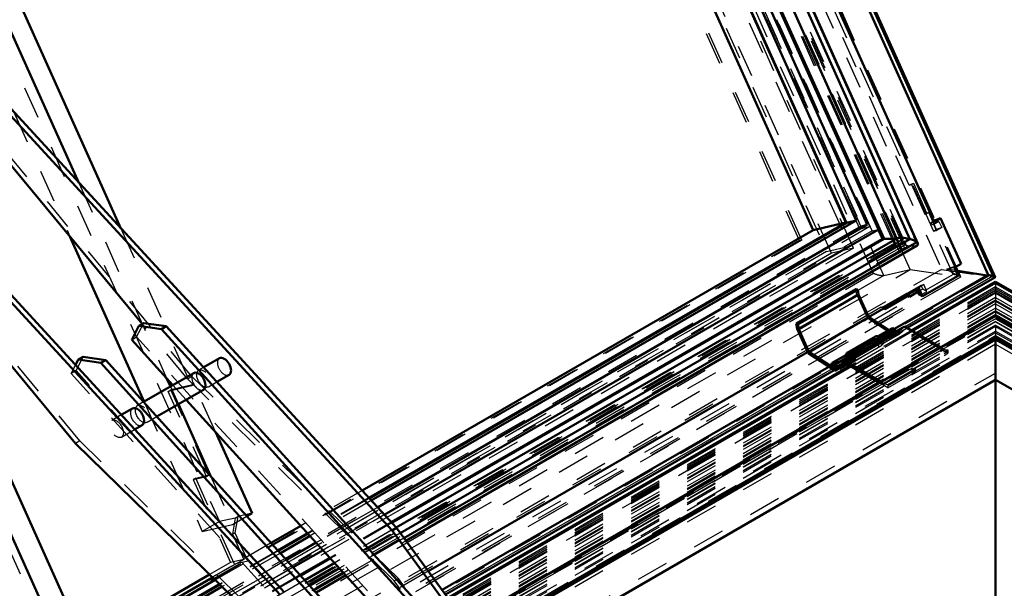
# Model space of a CAD drawing. Header units: millimetres. Extents: x 0 to 428, y 0 to 298.
# Tile 42 of 45: x 328 to 358, y 155 to 172. Entities that reach past the tile are written whole.
import ezdxf

# ---------------------------------------------------------------- set-up
doc = ezdxf.new("R2010")
doc.units = ezdxf.units.MM
doc.linetypes.add('Dashed', pattern=[2, 1, -1])
for name, color, linetype, lineweight in [('am_0', 7, 'Continuous', 50), ('am_12', 3, 'Continuous', 25), ('am_3', 6, 'Dashed', 25), ('am_6', 2, 'Continuous', 35)]:
    doc.layers.add(name, color=color, linetype=linetype, lineweight=lineweight)

# ---------------------------------------------------------------- blocks, each defined once
blk = doc.blocks.new('58_FGS30015018025O210U_0_in_FDFneo150180C2225N1N4N_300Op0__1203')
at = {"layer": 'am_0'}
for p, q in [((326.555, 170.619), (339.587, 156.451)), ((326.687, 170.696), (339.719, 156.527)), ((331.867, 162.828), (326.918, 168.813)), ((323.099, 168.624), (336.131, 154.456)), ((323.231, 168.701), (336.263, 154.532)), ((329.813, 159.137), (324.349, 165.745)), ((331.546, 162.338), (331.763, 162.768)), ((331.763, 162.768), (331.915, 162.855)), ((331.763, 162.768), (332.461, 162.669)), ((331.915, 162.855), (332.613, 162.757)), ((332.461, 162.669), (332.613, 162.757)), ((332.461, 162.669), (344.493, 149.443)), ((332.613, 162.757), (344.644, 149.53)), ((332.818, 160.939), (331.546, 162.338)), ((330.046, 161.811), (329.895, 161.724)), ((330.046, 161.811), (330.746, 161.708)), ((334.253, 161.767), (333.768, 161.487)), ((329.806, 161.552), (329.895, 161.724)), ((329.895, 161.724), (330.594, 161.621)), ((330.746, 161.708), (330.594, 161.621)), ((330.594, 161.621), (342.602, 148.348)), ((330.746, 161.708), (342.754, 148.435)), ((333.461, 161.31), (331.914, 160.417)), ((334.179, 161.035), (334.551, 161.25)), ((332.324, 159.964), (333.76, 160.793)), ((343.473, 149.226), (333.229, 160.487)), ((331.569, 160.217), (331.219, 160.016)), ((331.633, 159.566), (331.867, 159.7)), ((336.194, 152.898), (329.813, 159.137)), ((339.587, 156.451), (339.719, 156.527)), ((339.587, 156.451), (346.357, 147.245)), ((339.719, 156.527), (346.489, 147.321))]:
    blk.add_line(p, q, dxfattribs=at)
for centre, major_axis, start_param, end_param in [((334.402, 161.509), (-0.149, 0.258), 3.141593, 6.283185), ((333.611, 161.052), (0.149, -0.258), 6.283185, 9.424778), ((331.718, 159.959), (0.149, -0.258), 0, 3.141593)]:
    blk.add_ellipse(centre, major_axis=major_axis, ratio=0.577382, start_param=start_param, end_param=end_param, dxfattribs=at)
at = {"layer": 'am_3'}
for p, q in [((333.401, 161.208), (326.261, 169.844)), ((329.945, 159.213), (322.805, 167.849)), ((331.697, 162.426), (331.915, 162.855)), ((333.269, 161.132), (331.867, 162.828)), ((331.546, 162.338), (331.697, 162.426)), ((344.21, 148.671), (331.697, 162.426)), ((329.827, 161.384), (330.046, 161.811)), ((329.675, 161.296), (329.806, 161.552)), ((333.768, 161.487), (333.613, 161.398)), ((329.827, 161.384), (329.675, 161.296)), ((338.297, 151.767), (329.675, 161.296)), ((342.315, 147.581), (329.827, 161.384)), ((333.269, 161.132), (333.401, 161.208)), ((339.782, 154.969), (333.401, 161.208)), ((333.229, 160.487), (332.818, 160.939)), ((339.65, 154.893), (333.269, 161.132)), ((333.912, 160.881), (334.179, 161.035)), ((331.914, 160.417), (331.72, 160.305)), ((331.219, 160.016), (330.929, 159.848)), ((332.019, 159.788), (332.324, 159.964)), ((331.227, 159.331), (331.633, 159.566)), ((329.945, 159.213), (329.813, 159.137)), ((336.326, 152.974), (329.945, 159.213)), ((339.65, 154.893), (339.782, 154.969)), ((344.585, 148.183), (339.65, 154.893)), ((345.897, 146.654), (339.782, 154.969))]:
    blk.add_line(p, q, dxfattribs=at)
for centre, major_axis, start_param, end_param in [((334.402, 161.509), (-0.149, 0.258), 0, 3.141593), ((333.611, 161.052), (0.149, -0.258), 3.141593, 6.283185), ((331.718, 159.959), (0.149, -0.258), 3.141593, 6.283185)]:
    blk.add_ellipse(centre, major_axis=major_axis, ratio=0.577382, start_param=start_param, end_param=end_param, dxfattribs=at)
for centre, major_axis in [((333.762, 161.139), (0.149, -0.258)), ((331.869, 160.046), (0.149, -0.258)), ((331.078, 159.59), (-0.149, 0.258))]:
    blk.add_ellipse(centre, major_axis=major_axis, ratio=0.577382, dxfattribs=at)
at = {"layer": 'am_6'}
for tag, p, flags in [('NB', (377.613, 171.151), 8), ('NN', (377.613, 170.651), 8), ('NT', (377.613, 170.151), 8), ('NBSYN', (377.613, 169.651), 8), ('LINA', (377.613, 169.151), 8), ('CATALOG', (377.613, 168.651), 8), ('IDNR', (377.613, 168.151), 8), ('PN', (377.613, 167.651), 8), ('LODLEVEL', (377.613, 167.151), 8), ('L', (377.613, 166.651), 8), ('W', (377.613, 166.151), 8), ('DP', (377.613, 165.651), 8), ('OP', (377.613, 165.151), 8), ('OC', (377.613, 164.651), 8), ('BA', (377.613, 164.151), 8), ('ExcludeFromBOM', (377.613, 163.151), 8), ('PSOL_0', (377.613, 162.651), 9), ('PSOL_1', (377.613, 162.151), 9), ('PSOL_2', (377.613, 161.651), 9), ('PSOL_3', (377.613, 161.151), 9)]:
    blk.add_attdef(tag, p, '', height=0.5, dxfattribs=dict(at, flags=flags))
blk = doc.blocks.new('59_FGS3001501802511U_0_in_FDFneo150180C2225N1N4N_300Op0__1203')
at = {"layer": 'am_0'}
for p, q in [((316.346, 197.396), (329.914, 167.188)), ((311.412, 194.548), (329.722, 153.783)), ((318.659, 193.726), (331.212, 165.776)), ((329.632, 165.531), (331.926, 160.424)), ((332.624, 161.152), (332.74, 160.894)), ((332.986, 160.347), (333.98, 158.133)), ((335.262, 156.982), (334.134, 159.493)), ((327.329, 157.409), (329.115, 153.433)), ((335.104, 156.891), (335.262, 156.982)), ((333.952, 155.091), (328.964, 152.211)), ((328.981, 151.952), (334.125, 154.921)), ((334.043, 155.001), (329.015, 152.099))]:
    blk.add_line(p, q, dxfattribs=at)
at = {"layer": 'am_3'}
for p, q in [((315.944, 197.486), (334.253, 156.721)), ((310.483, 194.334), (328.792, 153.568)), ((327.909, 169.367), (329.632, 165.531)), ((329.914, 167.188), (332.624, 161.152)), ((331.212, 165.776), (333.397, 160.911)), ((333.397, 160.911), (332.673, 160.744)), ((332.74, 160.894), (332.986, 160.347)), ((333.476, 160.957), (332.752, 160.79)), ((333.476, 160.957), (333.397, 160.911)), ((334.134, 159.493), (333.476, 160.957)), ((332.673, 160.744), (332.752, 160.79)), ((333.853, 158.116), (332.673, 160.744)), ((333.932, 158.162), (332.752, 160.79)), ((331.926, 160.424), (333.726, 156.416)), ((333.443, 158.021), (333.853, 158.116)), ((333.522, 158.067), (333.932, 158.162)), ((333.853, 158.116), (333.932, 158.162)), ((333.98, 158.133), (334.655, 156.631)), ((333.522, 158.067), (333.443, 158.021)), ((333.443, 158.021), (334.593, 155.461)), ((334.717, 155.405), (333.522, 158.067)), ((334.655, 156.631), (335.104, 156.891)), ((335.262, 156.982), (334.819, 156.879)), ((334.253, 156.721), (333.726, 156.416)), ((333.726, 156.416), (334.655, 156.631)), ((334.739, 156.833), (334.253, 156.721)), ((334.739, 156.833), (334.655, 156.33)), ((334.819, 156.879), (334.734, 156.376)), ((334.739, 156.833), (334.819, 156.879)), ((334.655, 156.33), (334.734, 156.376)), ((334.655, 156.33), (335.003, 155.556)), ((334.734, 156.376), (335.128, 155.5)), ((328.57, 151.857), (334.717, 155.405)), ((334.593, 155.461), (333.952, 155.091)), ((335.003, 155.556), (334.043, 155.001)), ((334.125, 154.921), (335.128, 155.5)), ((335.003, 155.556), (334.593, 155.461)), ((335.128, 155.5), (334.717, 155.405))]:
    blk.add_line(p, q, dxfattribs=at)
at = {"layer": 'am_6'}
for tag, p, flags in [('NB', (340.262, 198.893), 8), ('NN', (340.262, 198.393), 8), ('NT', (340.262, 197.893), 8), ('NBSYN', (340.262, 197.393), 8), ('LINA', (340.262, 196.893), 8), ('CATALOG', (340.262, 196.393), 8), ('IDNR', (340.262, 195.893), 8), ('PN', (340.262, 195.393), 8), ('LODLEVEL', (340.262, 194.893), 8), ('L', (340.262, 194.393), 8), ('W', (340.262, 193.893), 8), ('DP', (340.262, 193.393), 8), ('OP', (340.262, 192.893), 8), ('PPATH', (340.262, 192.393), 8), ('ExcludeFromBOM', (340.262, 191.393), 8), ('PSOL_0', (340.262, 190.893), 9), ('PSOL_1', (340.262, 190.393), 9), ('PSOL_2', (340.262, 189.893), 9)]:
    blk.add_attdef(tag, p, '', height=0.5, dxfattribs=dict(at, flags=flags))
blk = doc.blocks.new('60_Flat_Glass_Skylight_300150180_6_0_in_FDFneo150180C2225N1N4N_300Op0__1203')
at = {"layer": 'am_0'}
for p, q in [((355.819, 165.312), (335.081, 211.485)), ((355.577, 165.449), (335.046, 211.159)), ((355.712, 165.527), (335.181, 211.237)), ((354.775, 165.453), (334.451, 210.703)), ((355.154, 165.456), (334.753, 210.877)), ((354.775, 165.453), (339.578, 156.68)), ((355.168, 165.464), (339.708, 156.539)), ((355.577, 165.449), (339.839, 156.364)), ((355.151, 165.454), (354.775, 165.453)), ((355.791, 165.352), (355.711, 165.531)), ((355.712, 165.527), (355.711, 165.531)), ((355.789, 165.355), (339.951, 156.211)), ((340.009, 156.132), (355.798, 165.247)), ((355.791, 165.352), (355.789, 165.355)), ((337.686, 155.588), (336.764, 155.056)), ((337.815, 155.446), (336.893, 154.914)), ((337.965, 155.282), (337.042, 154.749)), ((338.094, 155.139), (337.171, 154.606)), ((337.238, 154.532), (338.161, 155.065))]:
    blk.add_line(p, q, dxfattribs=at)
for points in [[(355.577, 165.449), (355.528, 165.459), (355.481, 165.468), (355.436, 165.475), (355.392, 165.481), (355.352, 165.484), (355.314, 165.486), (355.279, 165.486), (355.248, 165.485), (355.221, 165.481), (355.197, 165.476), (355.177, 165.468), (355.162, 165.46), (355.154, 165.454)], [(355.789, 165.355), (355.783, 165.36), (355.775, 165.366), (355.767, 165.373), (355.757, 165.379), (355.746, 165.385), (355.734, 165.392), (355.722, 165.398), (355.708, 165.405), (355.694, 165.411), (355.68, 165.417), (355.665, 165.423), (355.649, 165.428), (355.634, 165.433), (355.618, 165.438), (355.602, 165.443), (355.587, 165.447), (355.577, 165.449)], [(355.791, 165.352), (355.806, 165.334), (355.817, 165.317), (355.819, 165.312)], [(355.819, 165.312), (355.824, 165.297), (355.825, 165.283), (355.821, 165.27), (355.813, 165.258), (355.8, 165.248), (355.798, 165.247)]]:
    blk.add_lwpolyline(points, dxfattribs=at)
at = {"layer": 'am_3'}
for p, q in [((355.414, 165.256), (334.717, 211.339)), ((355.091, 165.313), (334.535, 211.081)), ((355.221, 165.343), (334.664, 211.111)), ((355.154, 165.454), (311.639, 140.333)), ((355.154, 165.454), (355.151, 165.454)), ((355.154, 165.454), (355.154, 165.456)), ((355.091, 165.313), (311.338, 140.054)), ((355.414, 165.256), (311.415, 139.856)), ((355.221, 165.343), (311.467, 140.084)), ((355.091, 165.313), (355.221, 165.343)), ((339.578, 156.68), (337.686, 155.588)), ((339.708, 156.539), (337.815, 155.446)), ((339.839, 156.364), (337.965, 155.282)), ((339.951, 156.211), (338.094, 155.139)), ((338.161, 155.065), (340.009, 156.132)), ((336.764, 155.056), (335.018, 154.048)), ((336.893, 154.914), (335.157, 153.912)), ((337.042, 154.749), (335.319, 153.754))]:
    blk.add_line(p, q, dxfattribs=at)
blk.add_lwpolyline([(355.798, 165.247), (355.781, 165.239), (355.759, 165.233), (355.734, 165.228), (355.704, 165.225), (355.672, 165.224), (355.635, 165.225), (355.596, 165.228), (355.555, 165.232), (355.51, 165.239), (355.464, 165.247), (355.416, 165.256), (355.414, 165.256)], dxfattribs=at)
at = {"layer": 'am_6'}
for tag, p, flags in [('NB', (360.825, 211.566), 8), ('NN', (360.825, 211.066), 8), ('NT', (360.825, 210.566), 8), ('NBSYN', (360.825, 210.066), 8), ('LINA', (360.825, 209.566), 8), ('CATALOG', (360.825, 209.066), 8), ('IDNR', (360.825, 208.566), 8), ('PN', (360.825, 208.066), 8), ('LODLEVEL', (360.825, 207.566), 8), ('L', (360.825, 207.066), 8), ('W', (360.825, 206.566), 8), ('PPATH', (360.825, 206.066), 8), ('ExcludeFromBOM', (360.825, 205.066), 8), ('PSOL_0', (360.825, 204.566), 9), ('PSOL_1', (360.825, 204.066), 9), ('PSOL_2', (360.825, 203.566), 9)]:
    blk.add_attdef(tag, p, '', height=0.5, dxfattribs=dict(at, flags=flags))
blk = doc.blocks.new('61_Flat_Glass_Skylight_300150180_12_0_in_FDFneo150180C2225N1N4N_300Op0__1203')
at = {"layer": 'am_0'}
for p, q in [((354.601, 165.742), (334.63, 210.207)), ((354.26, 165.894), (334.537, 209.805)), ((354.26, 165.894), (339.135, 157.162)), ((354.601, 165.742), (339.344, 156.934)), ((354.26, 165.894), (354.218, 165.884)), ((337.246, 156.072), (336.326, 155.541)), ((337.454, 155.843), (336.533, 155.311))]:
    blk.add_line(p, q, dxfattribs=at)
at = {"layer": 'am_3'}
for p, q in [((354.405, 165.697), (334.434, 210.161)), ((354.064, 165.848), (334.341, 209.759)), ((354.405, 165.697), (311.672, 141.027)), ((354.064, 165.848), (311.764, 141.429)), ((354.218, 165.884), (354.064, 165.848)), ((354.405, 165.697), (354.601, 165.742)), ((339.135, 157.162), (337.246, 156.072)), ((339.344, 156.934), (337.454, 155.843)), ((336.326, 155.541), (334.544, 154.512)), ((336.533, 155.311), (334.768, 154.293))]:
    blk.add_line(p, q, dxfattribs=at)
at = {"layer": 'am_6'}
for tag, p, flags in [('NB', (359.601, 210.207), 8), ('NN', (359.601, 209.707), 8), ('NT', (359.601, 209.207), 8), ('NBSYN', (359.601, 208.707), 8), ('LINA', (359.601, 208.207), 8), ('CATALOG', (359.601, 207.707), 8), ('IDNR', (359.601, 207.207), 8), ('PN', (359.601, 206.707), 8), ('LODLEVEL', (359.601, 206.207), 8), ('L', (359.601, 205.707), 8), ('W', (359.601, 205.207), 8), ('PPATH', (359.601, 204.707), 8), ('ExcludeFromBOM', (359.601, 203.707), 8), ('PSOL_0', (359.601, 203.207), 9), ('PSOL_1', (359.601, 202.707), 9), ('PSOL_2', (359.601, 202.207), 9)]:
    blk.add_attdef(tag, p, '', height=0.5, dxfattribs=dict(at, flags=flags))
blk = doc.blocks.new('62_Flat_Glass_Skylight_300150180_5_0_in_FDFneo150180C2225N1N4N_300Op0__1203')
at = {"layer": 'am_0'}
for p, q in [((353.616, 165.947), (334.149, 209.29)), ((353.919, 166.017), (334.415, 209.443)), ((353.919, 166.017), (338.943, 157.371)), ((353.919, 166.017), (353.616, 165.947)), ((353.616, 165.947), (338.88, 157.439)), ((336.993, 156.35), (336.073, 155.819)), ((337.055, 156.281), (336.136, 155.75)), ((334.271, 154.779), (311.962, 141.9)), ((334.338, 154.713), (312, 141.817))]:
    blk.add_line(p, q, dxfattribs=at)
at = {"layer": 'am_3'}
for p, q in [((354.031, 165.762), (334.224, 209.862)), ((354.335, 165.832), (334.527, 209.932)), ((354.031, 165.762), (311.584, 141.257)), ((354.335, 165.832), (311.887, 141.328)), ((354.031, 165.762), (354.335, 165.832)), ((338.88, 157.439), (336.993, 156.35)), ((338.943, 157.371), (337.055, 156.281)), ((336.073, 155.819), (334.271, 154.779)), ((336.136, 155.75), (334.338, 154.713))]:
    blk.add_line(p, q, dxfattribs=at)
at = {"layer": 'am_6'}
for tag, p, flags in [('NB', (359.335, 209.932), 8), ('NN', (359.335, 209.432), 8), ('NT', (359.335, 208.932), 8), ('NBSYN', (359.335, 208.432), 8), ('LINA', (359.335, 207.932), 8), ('CATALOG', (359.335, 207.432), 8), ('IDNR', (359.335, 206.932), 8), ('PN', (359.335, 206.432), 8), ('LODLEVEL', (359.335, 205.932), 8), ('L', (359.335, 205.432), 8), ('W', (359.335, 204.932), 8), ('PPATH', (359.335, 204.432), 8), ('ExcludeFromBOM', (359.335, 203.432), 8), ('PSOL_0', (359.335, 202.932), 9), ('PSOL_1', (359.335, 202.432), 9), ('PSOL_2', (359.335, 201.932), 9)]:
    blk.add_attdef(tag, p, '', height=0.5, dxfattribs=dict(at, flags=flags))
blk = doc.blocks.new('63_FGS3001501802O4U_0_in_FDFneo150180C2225N1N4N_300Op0__1203')
at = {"layer": 'am_3'}
for p, q in [((333.405, 210.437), (353.711, 165.225)), ((332.697, 210.273), (353.003, 165.061)), ((353.711, 165.225), (310.393, 140.218)), ((353.003, 165.061), (353.711, 165.225)), ((353.003, 165.061), (309.685, 140.054))]:
    blk.add_line(p, q, dxfattribs=at)
at = {"layer": 'am_6'}
for tag, p, flags in [('NB', (358.711, 210.437), 8), ('NN', (358.711, 209.937), 8), ('NT', (358.711, 209.437), 8), ('NBSYN', (358.711, 208.937), 8), ('LINA', (358.711, 208.437), 8), ('CATALOG', (358.711, 207.937), 8), ('IDNR', (358.711, 207.437), 8), ('PN', (358.711, 206.937), 8), ('LODLEVEL', (358.711, 206.437), 8), ('L', (358.711, 205.937), 8), ('W', (358.711, 205.437), 8), ('TG', (358.711, 204.937), 8), ('TG1', (358.711, 204.437), 8), ('OC', (358.711, 203.937), 8), ('PPATH', (358.711, 203.437), 8), ('ExcludeFromBOM', (358.711, 202.437), 8), ('PSOL_0', (358.711, 201.937), 9), ('PSOL_1', (358.711, 201.437), 9), ('PSOL_2', (358.711, 200.937), 9), ('PSOL_3', (358.711, 200.437), 9)]:
    blk.add_attdef(tag, p, '', height=0.5, dxfattribs=dict(at, flags=flags))
blk = doc.blocks.new('64_FGS30015018025O3U_0_in_FDFneo150180C2225N1N4N_300Op0__1203')
at = {"layer": 'am_0'}
for p, q in [((357.987, 164.342), (335.662, 214.048)), ((358.203, 164.271), (335.747, 214.268)), ((356.322, 165.978), (335.766, 211.746)), ((354.757, 165.461), (334.444, 210.687)), ((353.595, 165.956), (334.136, 209.282)), ((352.591, 165.723), (333.255, 208.774)), ((356.362, 166.031), (356.312, 166.002)), ((356.522, 166.093), (356.322, 165.978)), ((356.522, 166.093), (356.362, 166.031)), ((357.153, 164.687), (356.522, 166.093)), ((352.591, 165.723), (338.658, 157.68)), ((353.595, 165.956), (338.867, 157.453)), ((353.595, 165.956), (352.591, 165.723)), ((354.725, 165.454), (354.596, 165.739)), ((354.725, 165.454), (339.56, 156.7)), ((354.757, 165.461), (339.567, 156.692)), ((354.757, 165.461), (354.725, 165.454)), ((357.153, 164.687), (356.954, 164.572)), ((357.068, 164.317), (356.954, 164.572)), ((357.987, 164.342), (355.096, 162.673)), ((355.495, 162.702), (358.201, 164.264)), ((357.068, 164.317), (355.967, 163.681)), ((357.958, 164.326), (356.998, 164.474)), ((358.135, 164.305), (357.987, 164.342)), ((352.064, 162.836), (353.91, 163.902)), ((352.115, 162.82), (353.962, 163.886)), ((353.91, 163.902), (353.962, 163.886)), ((353.962, 163.886), (353.989, 163.734)), ((355.853, 163.936), (354.301, 163.04)), ((355.839, 163.754), (355.777, 163.892)), ((355.967, 163.681), (355.853, 163.936)), ((352.143, 162.668), (353.989, 163.734)), ((353.989, 163.734), (354.304, 163.034)), ((355.514, 163.696), (354.797, 163.281)), ((355.514, 163.696), (355.498, 163.731)), ((355.562, 163.668), (355.514, 163.696)), ((355.562, 163.668), (355.527, 163.748)), ((355.813, 163.813), (355.562, 163.668)), ((355.967, 163.681), (355.839, 163.754)), ((354.797, 163.281), (354.757, 163.304)), ((354.797, 163.281), (354.781, 163.317)), ((352.457, 161.968), (354.304, 163.034)), ((354.304, 163.034), (354.922, 162.633)), ((352.064, 162.836), (352.115, 162.82)), ((352.094, 162.671), (352.064, 162.836)), ((352.429, 161.925), (352.094, 162.671)), ((352.115, 162.82), (352.143, 162.668)), ((352.143, 162.668), (352.457, 161.968)), ((355.017, 162.688), (354.595, 162.445)), ((354.663, 162.365), (354.671, 162.37)), ((352.416, 161.952), (340.702, 155.19)), ((353.23, 161.406), (352.429, 161.925)), ((352.457, 161.968), (353.233, 161.465)), ((353.593, 161.866), (353.17, 161.622)), ((353.609, 161.872), (353.645, 161.893)), ((353.075, 161.507), (341.129, 154.61)), ((353.198, 161.519), (353.147, 161.533)), ((353.198, 161.519), (353.246, 161.547)), ((353.301, 161.396), (353.409, 161.459)), ((341.233, 154.469), (353.24, 161.4)), ((336.773, 156.592), (335.854, 156.062)), ((336.98, 156.364), (336.061, 155.833)), ((337.668, 155.607), (336.747, 155.075)), ((337.675, 155.6), (336.753, 155.068)), ((334.257, 154.792), (311.955, 141.917))]:
    blk.add_line(p, q, dxfattribs=at)
for points in [[(358.203, 164.271), (358.202, 164.273), (358.201, 164.274), (358.199, 164.276), (358.197, 164.278), (358.194, 164.28), (358.191, 164.282), (358.188, 164.284), (358.184, 164.286), (358.18, 164.288), (358.176, 164.291), (358.172, 164.293), (358.167, 164.295), (358.162, 164.296), (358.157, 164.298), (358.152, 164.3), (358.147, 164.302), (358.142, 164.303), (358.137, 164.305), (358.135, 164.305)], [(358.201, 164.264), (358.202, 164.265), (358.203, 164.266), (358.204, 164.268), (358.204, 164.269), (358.203, 164.271), (358.203, 164.271)]]:
    blk.add_lwpolyline(points, dxfattribs=at)
for centre, major_axis, start_param, end_param in [((355.082, 162.575), (0.065, -0.113), 1.472043, 3.141593), ((354.66, 162.332), (-0.065, 0.113), 4.613636, 6.465961), ((354.66, 162.332), (-0.028, 0.0485), 4.48026, 5.737763), ((353.658, 161.753), (-0.065, 0.113), 4.613636, 6.283185), ((353.236, 161.509), (0.065, -0.113), 5.43681, 10.473279), ((353.236, 161.509), (0.028, -0.0485), 5.43681, 10.473279)]:
    blk.add_ellipse(centre, major_axis=major_axis, ratio=0.577382, start_param=start_param, end_param=end_param, dxfattribs=at)
at = {"layer": 'am_12'}
for p, q in [((358.135, 164.305), (335.733, 214.183)), ((358.135, 164.305), (355.427, 162.742)), ((353.175, 161.442), (341.192, 154.524)), ((353.233, 161.465), (353.275, 161.489))]:
    blk.add_line(p, q, dxfattribs=at)
at = {"layer": 'am_3'}
for p, q in [((358.018, 164.317), (335.658, 214.101)), ((358.173, 164.263), (335.716, 214.262)), ((356.908, 164.355), (334.866, 213.431)), ((357.134, 164.275), (334.949, 213.669)), ((357.083, 164.313), (334.952, 213.587)), ((357.146, 164.283), (334.966, 213.664)), ((334.769, 213.012), (356.552, 164.513)), ((354.765, 164.318), (333.218, 212.293)), ((355.585, 164.508), (334.037, 212.482)), ((354.45, 164.385), (333.053, 212.023)), ((355.403, 165.174), (334.619, 211.447)), ((355.134, 165.323), (334.578, 211.091)), ((355.187, 165.353), (334.631, 211.121)), ((355.221, 165.343), (334.664, 211.111)), ((355.23, 165.363), (334.674, 211.131)), ((355.376, 165.447), (334.819, 211.215)), ((353.152, 165.011), (332.754, 210.426)), ((353.836, 165.17), (333.438, 210.584)), ((355.552, 167.111), (336.063, 210.504)), ((354.596, 165.739), (334.625, 210.206)), ((352.166, 165.401), (332.435, 209.333)), ((352.239, 165.417), (332.507, 209.349)), ((355.69, 167.165), (355.552, 167.111)), ((355.552, 167.111), (355.627, 167.128)), ((355.69, 167.165), (355.627, 167.128)), ((355.627, 167.128), (356.038, 166.212)), ((356.101, 166.248), (355.69, 167.165)), ((356.101, 166.248), (356.038, 166.212)), ((356.038, 166.212), (356.071, 166.22)), ((356.161, 166.272), (356.071, 166.22)), ((356.071, 166.22), (356.306, 165.696)), ((356.161, 166.272), (356.101, 166.248)), ((356.396, 165.748), (356.161, 166.272)), ((356.312, 166.002), (356.236, 165.958)), ((356.362, 166.031), (356.393, 165.964)), ((356.236, 165.958), (356.322, 165.978)), ((356.266, 165.891), (356.236, 165.958)), ((356.393, 165.964), (356.266, 165.891)), ((356.309, 165.901), (356.266, 165.891)), ((356.396, 165.748), (356.306, 165.696)), ((356.306, 165.696), (356.393, 165.716)), ((356.472, 165.995), (356.309, 165.901)), ((356.393, 165.716), (356.309, 165.901)), ((356.393, 165.964), (356.472, 165.995)), ((356.556, 165.81), (356.393, 165.716)), ((356.556, 165.81), (356.396, 165.748)), ((356.472, 165.995), (356.556, 165.81)), ((352.166, 165.401), (309.851, 140.972)), ((352.239, 165.417), (309.923, 140.989)), ((352.239, 165.417), (352.166, 165.401)), ((355.332, 165.437), (355.187, 165.353)), ((355.23, 165.363), (355.376, 165.447)), ((355.376, 165.447), (355.332, 165.437)), ((355.332, 165.437), (355.363, 165.369)), ((353.836, 165.17), (310.36, 140.071)), ((355.403, 165.174), (311.253, 139.687)), ((355.134, 165.323), (311.381, 140.064)), ((355.165, 165.255), (311.411, 139.997)), ((355.208, 165.265), (311.455, 140.007)), ((355.221, 165.343), (311.467, 140.084)), ((353.836, 165.17), (353.152, 165.011)), ((355.221, 165.343), (355.134, 165.323)), ((355.165, 165.255), (355.208, 165.265)), ((355.248, 165.07), (355.165, 165.255)), ((355.187, 165.353), (355.23, 165.363)), ((355.208, 165.265), (355.291, 165.08)), ((355.363, 165.369), (355.217, 165.286)), ((355.261, 165.296), (355.217, 165.286)), ((355.301, 165.1), (355.217, 165.286)), ((355.248, 165.07), (355.301, 165.1)), ((355.406, 165.379), (355.261, 165.296)), ((355.344, 165.11), (355.261, 165.296)), ((355.301, 165.1), (355.344, 165.11)), ((355.489, 165.194), (355.344, 165.11)), ((355.363, 165.369), (355.406, 165.379)), ((355.489, 165.194), (355.403, 165.174)), ((355.489, 165.194), (355.406, 165.379)), ((353.152, 165.011), (309.676, 139.913)), ((355.291, 165.08), (311.538, 139.822)), ((355.291, 165.08), (355.248, 165.07)), ((310.103, 138.252), (355.585, 164.508)), ((356.552, 164.513), (310.661, 138.021)), ((354.765, 164.318), (355.585, 164.508)), ((355.585, 164.508), (357.134, 164.275)), ((356.552, 164.513), (358.173, 164.263)), ((356.717, 164.517), (357.153, 164.687)), ((356.954, 164.572), (356.717, 164.517)), ((356.998, 164.474), (356.717, 164.517)), ((356.717, 164.517), (357.068, 164.317)), ((354.45, 164.385), (309.232, 138.282)), ((354.765, 164.318), (309.284, 138.062)), ((357.134, 164.275), (310.541, 137.378)), ((356.908, 164.355), (310.798, 137.736)), ((357.083, 164.313), (310.851, 137.624)), ((310.878, 137.568), (357.144, 164.277)), ((358.173, 164.263), (311.107, 137.093)), ((358.018, 164.317), (311.119, 137.243)), ((357.083, 164.313), (356.908, 164.355)), ((358.018, 164.317), (357.958, 164.326)), ((357.987, 164.342), (358.018, 164.317)), ((353.94, 163.737), (353.91, 163.902)), ((355.511, 163.783), (355.921, 164.02)), ((355.819, 163.946), (355.766, 163.916)), ((355.766, 163.916), (355.853, 163.936)), ((355.777, 163.892), (355.766, 163.916)), ((355.973, 163.905), (355.813, 163.813)), ((355.862, 163.956), (355.819, 163.946)), ((355.892, 163.785), (355.819, 163.946)), ((356.007, 164.04), (355.862, 163.956)), ((355.956, 163.748), (355.862, 163.956)), ((355.921, 164.02), (356.007, 164.04)), ((355.973, 163.905), (355.921, 164.02)), ((356.101, 163.832), (355.973, 163.905)), ((356.101, 163.832), (356.007, 164.04)), ((352.094, 162.671), (353.94, 163.737)), ((354.275, 162.991), (353.94, 163.737)), ((354.761, 163.362), (355.478, 163.776)), ((355.478, 163.776), (355.511, 163.783)), ((355.498, 163.731), (355.478, 163.776)), ((355.527, 163.748), (355.511, 163.783)), ((355.839, 163.754), (355.892, 163.785)), ((355.892, 163.785), (355.956, 163.748)), ((355.956, 163.748), (356.101, 163.832)), ((354.686, 163.344), (312.793, 139.16)), ((354.686, 163.344), (354.761, 163.362)), ((354.757, 163.304), (354.686, 163.344)), ((354.781, 163.317), (354.761, 163.362)), ((354.301, 163.04), (352.416, 161.952)), ((352.429, 161.925), (354.275, 162.991)), ((355.077, 162.472), (354.275, 162.991)), ((355.096, 162.673), (353.075, 161.507)), ((355.427, 162.742), (353.175, 161.442)), ((353.24, 161.4), (355.495, 162.702)), ((353.147, 161.533), (354.993, 162.599)), ((354.576, 162.354), (353.573, 161.775)), ((353.645, 161.893), (354.582, 162.433)), ((354.576, 162.354), (354.582, 162.433)), ((354.576, 162.354), (354.622, 162.342)), ((354.622, 162.342), (354.663, 162.365)), ((355.054, 162.624), (354.632, 162.38)), ((354.655, 162.228), (355.077, 162.472)), ((354.658, 162.287), (355.08, 162.531)), ((354.671, 162.37), (355.044, 162.585)), ((354.688, 162.283), (355.11, 162.527)), ((354.726, 162.218), (355.148, 162.462)), ((354.922, 162.633), (355.08, 162.531)), ((355.044, 162.585), (354.993, 162.599)), ((354.57, 162.283), (353.568, 161.704)), ((353.572, 161.763), (354.575, 162.341)), ((354.57, 162.283), (354.575, 162.341)), ((354.57, 162.283), (354.655, 162.228)), ((354.658, 162.287), (354.575, 162.341)), ((353.63, 161.801), (353.208, 161.558)), ((353.246, 161.547), (353.62, 161.763)), ((353.568, 161.704), (353.572, 161.763)), ((353.655, 161.709), (353.572, 161.763)), ((353.573, 161.775), (353.579, 161.854)), ((353.573, 161.775), (353.62, 161.763)), ((353.579, 161.854), (353.609, 161.872)), ((353.23, 161.406), (353.652, 161.65)), ((353.264, 161.461), (353.686, 161.704)), ((353.275, 161.489), (353.655, 161.709)), ((353.409, 161.459), (353.723, 161.64)), ((353.568, 161.704), (353.652, 161.65)), ((338.658, 157.68), (336.773, 156.592)), ((338.867, 157.453), (336.98, 156.364)), ((339.56, 156.7), (337.668, 155.607)), ((339.567, 156.692), (337.675, 155.6)), ((335.854, 156.062), (328.57, 151.857)), ((336.061, 155.833), (334.257, 154.792)), ((336.747, 155.075), (334.999, 154.066)), ((336.753, 155.068), (335.007, 154.059)), ((340.702, 155.19), (338.962, 154.185))]:
    blk.add_line(p, q, dxfattribs=at)
for points in [[(354.765, 164.318), (354.755, 164.316), (354.743, 164.315), (354.73, 164.315), (354.716, 164.315), (354.7, 164.316), (354.683, 164.318), (354.666, 164.32), (354.647, 164.324), (354.628, 164.327), (354.608, 164.332), (354.588, 164.337), (354.568, 164.343), (354.547, 164.349), (354.527, 164.355), (354.507, 164.362), (354.487, 164.37), (354.468, 164.377), (354.45, 164.385)], [(357.146, 164.283), (357.145, 164.284), (357.144, 164.286), (357.142, 164.287), (357.14, 164.289), (357.138, 164.291), (357.135, 164.293), (357.132, 164.294), (357.129, 164.296), (357.125, 164.298), (357.122, 164.3), (357.118, 164.302), (357.114, 164.303), (357.11, 164.305), (357.105, 164.307), (357.101, 164.308), (357.096, 164.31), (357.092, 164.311), (357.087, 164.312), (357.083, 164.313)], [(357.134, 164.275), (357.137, 164.275), (357.139, 164.275), (357.141, 164.276), (357.143, 164.277), (357.144, 164.277)], [(357.144, 164.277), (357.145, 164.278), (357.146, 164.279), (357.146, 164.28), (357.146, 164.281), (357.146, 164.282), (357.146, 164.283)], [(358.173, 164.263), (358.177, 164.263), (358.181, 164.262), (358.185, 164.262), (358.189, 164.262), (358.192, 164.262), (358.195, 164.263), (358.197, 164.263), (358.2, 164.264), (358.201, 164.264)]]:
    blk.add_lwpolyline(points, dxfattribs=at)
for centre, major_axis, start_param, end_param in [((355.082, 162.575), (0.065, -0.113), 3.141593, 4.190093), ((354.66, 162.332), (-0.065, 0.113), 0.182776, 0.228402), ((354.66, 162.332), (-0.028, 0.0485), 5.737763, 7.331686), ((354.66, 162.332), (-0.065, 0.113), 2.295218, 4.613636), ((355.082, 162.575), (0.028, -0.0485), 5.43681, 10.473279), ((355.082, 162.575), (0.065, -0.113), 5.43681, 7.755228), ((354.66, 162.332), (-0.028, 0.0485), 2.295218, 4.48026), ((353.658, 161.753), (-0.065, 0.113), 0, 0.228402), ((353.658, 161.753), (-0.028, 0.0485), 2.295218, 7.331686), ((353.658, 161.753), (-0.065, 0.113), 2.295218, 4.613636)]:
    blk.add_ellipse(centre, major_axis=major_axis, ratio=0.577382, start_param=start_param, end_param=end_param, dxfattribs=at)
at = {"layer": 'am_6'}
for tag, p, flags in [('NB', (363.204, 214.276), 8), ('NN', (363.204, 213.776), 8), ('NT', (363.204, 213.276), 8), ('NBSYN', (363.204, 212.776), 8), ('LINA', (363.204, 212.276), 8), ('CATALOG', (363.204, 211.776), 8), ('IDNR', (363.204, 211.276), 8), ('PN', (363.204, 210.776), 8), ('LODLEVEL', (363.204, 210.276), 8), ('L', (363.204, 209.776), 8), ('W', (363.204, 209.276), 8), ('DP', (363.204, 208.776), 8), ('OP', (363.204, 208.276), 8), ('OC', (363.204, 207.776), 8), ('ExcludeFromBOM', (363.204, 206.776), 8), ('PSOL_0', (363.204, 206.276), 9), ('PSOL_1', (363.204, 205.776), 9), ('PSOL_2', (363.204, 205.276), 9)]:
    blk.add_attdef(tag, p, '', height=0.5, dxfattribs=dict(at, flags=flags))
blk = doc.blocks.new('65_Flat_Glass_Skylight_3001501802_2_0_in_FDFneo150180C2225N1N4N_300Op0__1203')
at = {"layer": 'am_0'}
for p, q in [((358.222, 164.13), (355.622, 162.629)), ((396.252, 142.176), (358.222, 164.13)), ((358.222, 164.13), (358.222, 164.077)), ((358.222, 163.078), (341.851, 153.627)), ((358.222, 163.078), (393.784, 142.548)), ((353.565, 161.685), (355.412, 162.751)), ((355.412, 162.751), (356.533, 162.103)), ((358.222, 162.414), (342.194, 153.161)), ((354.51, 162.439), (353.64, 161.936)), ((358.222, 162.414), (392.264, 142.762)), ((358.222, 162.347), (342.229, 153.114)), ((358.222, 161.098), (358.222, 162.347)), ((358.222, 162.347), (392.148, 142.762)), ((353.723, 161.533), (341.308, 154.366)), ((353.409, 161.543), (353.565, 161.685)), ((353.591, 161.609), (353.409, 161.444)), ((353.643, 161.579), (353.409, 161.444)), ((353.409, 161.543), (353.409, 161.444)), ((353.565, 161.685), (354.687, 161.037)), ((354.634, 161.007), (353.591, 161.609)), ((358.222, 161.098), (342.873, 152.238)), ((358.222, 161.098), (391.066, 142.137))]:
    blk.add_line(p, q, dxfattribs=at)
for centre, major_axis, start_param, end_param in [((354.594, 162.293), (0.084, -0.145), 1.494038, 3.141593), ((353.724, 161.791), (-0.084, 0.145), 4.63563, 6.983216), ((353.724, 161.791), (-0.0466, 0.0808), 4.573917, 6.659623)]:
    blk.add_ellipse(centre, major_axis=major_axis, ratio=0.577382, start_param=start_param, end_param=end_param, dxfattribs=at)
at = {"layer": 'am_12'}
for p, q in [((358.222, 164.077), (355.668, 162.603)), ((358.222, 164.077), (396.095, 142.213)), ((353.769, 161.506), (341.336, 154.329))]:
    blk.add_line(p, q, dxfattribs=at)
at = {"layer": 'am_3'}
for p, q in [((358.222, 163.874), (311.377, 136.831)), ((358.222, 164.077), (312.213, 137.516)), ((358.222, 163.971), (312.213, 137.41)), ((358.222, 163.924), (312.213, 137.363)), ((358.222, 164.077), (396.316, 142.085)), ((358.222, 164.077), (358.222, 162.743)), ((358.222, 163.971), (396.316, 141.979)), ((358.222, 163.924), (396.316, 141.932)), ((358.222, 163.874), (397.152, 141.4)), ((358.222, 163.856), (310.655, 136.396)), ((358.222, 163.775), (310.817, 136.409)), ((358.222, 163.643), (310.864, 136.304)), ((358.222, 163.792), (311.714, 136.944)), ((312.058, 137.148), (358.222, 163.798)), ((358.222, 163.812), (312.142, 137.211)), ((358.222, 163.856), (397.874, 140.965)), ((358.222, 163.812), (396.387, 141.78)), ((358.222, 163.798), (396.471, 141.717)), ((358.222, 163.792), (396.815, 141.513)), ((358.222, 163.775), (397.712, 140.978)), ((358.222, 163.643), (397.665, 140.873)), ((358.222, 163.529), (310.223, 135.82)), ((358.222, 163.447), (310.386, 135.832)), ((358.222, 163.315), (310.433, 135.727)), ((358.222, 163.561), (311.027, 136.316)), ((358.222, 163.561), (397.502, 140.885)), ((358.222, 163.529), (398.306, 140.389)), ((358.222, 163.447), (398.143, 140.401)), ((358.222, 163.315), (398.096, 140.296)), ((358.222, 163.201), (309.792, 135.243)), ((358.222, 163.109), (309.872, 135.197)), ((309.941, 135.157), (358.222, 163.029)), ((358.222, 163.12), (309.955, 135.256)), ((358.222, 162.988), (310.002, 135.151)), ((358.222, 163.234), (310.596, 135.74)), ((358.222, 163.234), (397.933, 140.309)), ((358.222, 163.201), (398.737, 139.812)), ((358.222, 163.12), (398.574, 139.825)), ((398.657, 139.766), (358.222, 163.109)), ((358.222, 163.029), (398.588, 139.726)), ((358.222, 162.988), (398.528, 139.72)), ((358.222, 162.891), (309.459, 134.741)), ((358.222, 162.792), (309.521, 134.677)), ((358.222, 162.906), (310.164, 135.163)), ((358.222, 162.743), (314.745, 137.644)), ((353.591, 161.609), (355.438, 162.675)), ((355.256, 162.609), (355.412, 162.751)), ((355.438, 162.675), (355.256, 162.51)), ((356.744, 161.92), (355.438, 162.675)), ((358.222, 162.906), (398.365, 139.732)), ((358.222, 162.891), (399.07, 139.31)), ((358.222, 162.792), (399.008, 139.246)), ((358.222, 162.743), (393.784, 142.213)), ((309.164, 134.284), (358.222, 162.605)), ((358.222, 162.555), (309.251, 134.284)), ((309.517, 134.352), (358.222, 162.469)), ((354.548, 162.374), (353.677, 161.872)), ((355.622, 162.629), (353.723, 161.533)), ((355.668, 162.603), (353.769, 161.506)), ((354.768, 162.327), (355.256, 162.609)), ((355.256, 162.51), (354.768, 162.228)), ((355.256, 162.609), (355.256, 162.51)), ((358.222, 162.605), (399.365, 138.853)), ((358.222, 162.555), (399.279, 138.853)), ((358.222, 162.469), (399.012, 138.921)), ((358.222, 162.414), (358.222, 162.347)), ((358.222, 162.201), (316.265, 137.98)), ((353.77, 161.71), (354.641, 162.213)), ((353.775, 161.714), (354.646, 162.216)), ((353.778, 161.804), (354.648, 162.306)), ((353.808, 161.646), (354.678, 162.148)), ((353.817, 161.652), (354.687, 162.155)), ((353.83, 161.791), (354.701, 162.293)), ((354.646, 162.216), (354.768, 162.327)), ((354.701, 162.293), (354.648, 162.306)), ((354.768, 162.228), (354.687, 162.155)), ((354.768, 162.228), (354.768, 162.327)), ((356.533, 162.103), (356.639, 162.042)), ((358.222, 162.201), (392.264, 142.548)), ((353.409, 161.543), (353.897, 161.825)), ((353.897, 161.825), (353.775, 161.714)), ((353.778, 161.804), (353.83, 161.791)), ((353.897, 161.725), (353.897, 161.825)), ((354.792, 160.976), (356.639, 162.042)), ((354.895, 160.961), (356.742, 162.027)), ((354.898, 160.915), (356.744, 161.981)), ((354.898, 160.854), (356.744, 161.92)), ((356.639, 162.042), (356.742, 162.027)), ((356.742, 162.027), (356.744, 161.981)), ((356.744, 161.981), (356.744, 161.92)), ((353.897, 161.725), (353.643, 161.579)), ((353.817, 161.652), (353.897, 161.725)), ((354.898, 160.854), (354.634, 161.007)), ((354.687, 161.037), (354.792, 160.976)), ((354.792, 160.976), (354.895, 160.961)), ((354.895, 160.961), (354.898, 160.915)), ((354.898, 160.915), (354.898, 160.854))]:
    blk.add_line(p, q, dxfattribs=at)
for centre, major_axis, start_param, end_param in [((354.594, 162.293), (0.084, -0.145), 3.141593, 6.398521), ((354.594, 162.293), (0.0466, -0.0808), 1.397456, 6.395251), ((354.594, 162.293), (0.084, -0.145), 1.248344, 1.494038), ((353.724, 161.791), (-0.084, 0.145), 0.700031, 3.256928), ((353.724, 161.791), (-0.0466, 0.0808), 0.376438, 3.253658), ((353.724, 161.791), (-0.0466, 0.0808), 4.539049, 4.573917), ((353.724, 161.791), (-0.084, 0.145), 4.389937, 4.63563)]:
    blk.add_ellipse(centre, major_axis=major_axis, ratio=0.577382, start_param=start_param, end_param=end_param, dxfattribs=at)
at = {"layer": 'am_6'}
for tag, p, flags in [('NB', (404.68, 164.13), 8), ('NN', (404.68, 163.63), 8), ('NT', (404.68, 163.13), 8), ('NBSYN', (404.68, 162.63), 8), ('LINA', (404.68, 162.13), 8), ('CATALOG', (404.68, 161.63), 8), ('IDNR', (404.68, 161.13), 8), ('PN', (404.68, 160.63), 8), ('LODLEVEL', (404.68, 160.13), 8), ('L', (404.68, 159.63), 8), ('W', (404.68, 159.13), 8), ('DP', (404.68, 158.63), 8), ('ExcludeFromBOM', (404.68, 157.63), 8), ('PSOL_0', (404.68, 157.13), 9), ('PSOL_1', (404.68, 156.63), 9)]:
    blk.add_attdef(tag, p, '', height=0.5, dxfattribs=dict(at, flags=flags))
blk = doc.blocks.new('66_FGS30015018025201U_0_in_FDFneo150180C2225N1N4N_300Op0__1203')
at = {"layer": 'am_0'}
blk.add_line((358.222, 146.079), (358.222, 161.098), dxfattribs=at)
at = {"layer": 'am_3'}
for p, q in [((313.108, 136.944), (358.222, 162.988)), ((395.422, 141.513), (358.222, 162.988)), ((358.222, 162.743), (358.222, 162.414)), ((316.012, 136.944), (358.222, 161.311)), ((392.518, 141.513), (358.222, 161.311))]:
    blk.add_line(p, q, dxfattribs=at)
at = {"layer": 'am_6'}
for tag, p, flags in [('NB', (406.54, 162.988), 8), ('NN', (406.54, 162.488), 8), ('NT', (406.54, 161.988), 8), ('NBSYN', (406.54, 161.488), 8), ('LINA', (406.54, 160.988), 8), ('CATALOG', (406.54, 160.488), 8), ('IDNR', (406.54, 159.988), 8), ('PN', (406.54, 159.488), 8), ('LODLEVEL', (406.54, 158.988), 8), ('L', (406.54, 158.488), 8), ('W', (406.54, 157.988), 8), ('DP', (406.54, 157.488), 8), ('OP', (406.54, 156.988), 8), ('BA', (406.54, 156.488), 8), ('RT', (406.54, 155.988), 8), ('ExcludeFromBOM', (406.54, 154.988), 8), ('PSOL_0', (406.54, 154.488), 9), ('PSOL_1', (406.54, 153.988), 9), ('PSOL_2', (406.54, 153.488), 9)]:
    blk.add_attdef(tag, p, '', height=0.5, dxfattribs=dict(at, flags=flags))

msp = doc.modelspace()

# ---------------------------------------------------------------- block references
for name in ['64_FGS30015018025O3U_0_in_FDFneo150180C2225N1N4N_300Op0__1203', '60_Flat_Glass_Skylight_300150180_6_0_in_FDFneo150180C2225N1N4N_300Op0__1203', '63_FGS3001501802O4U_0_in_FDFneo150180C2225N1N4N_300Op0__1203', '61_Flat_Glass_Skylight_300150180_12_0_in_FDFneo150180C2225N1N4N_300Op0__1203', '62_Flat_Glass_Skylight_300150180_5_0_in_FDFneo150180C2225N1N4N_300Op0__1203', '59_FGS3001501802511U_0_in_FDFneo150180C2225N1N4N_300Op0__1203', '58_FGS30015018025O210U_0_in_FDFneo150180C2225N1N4N_300Op0__1203', '65_Flat_Glass_Skylight_3001501802_2_0_in_FDFneo150180C2225N1N4N_300Op0__1203', '66_FGS30015018025201U_0_in_FDFneo150180C2225N1N4N_300Op0__1203']:
    msp.add_blockref(name, (0, 0))

doc.saveas('drawing.dxf')
